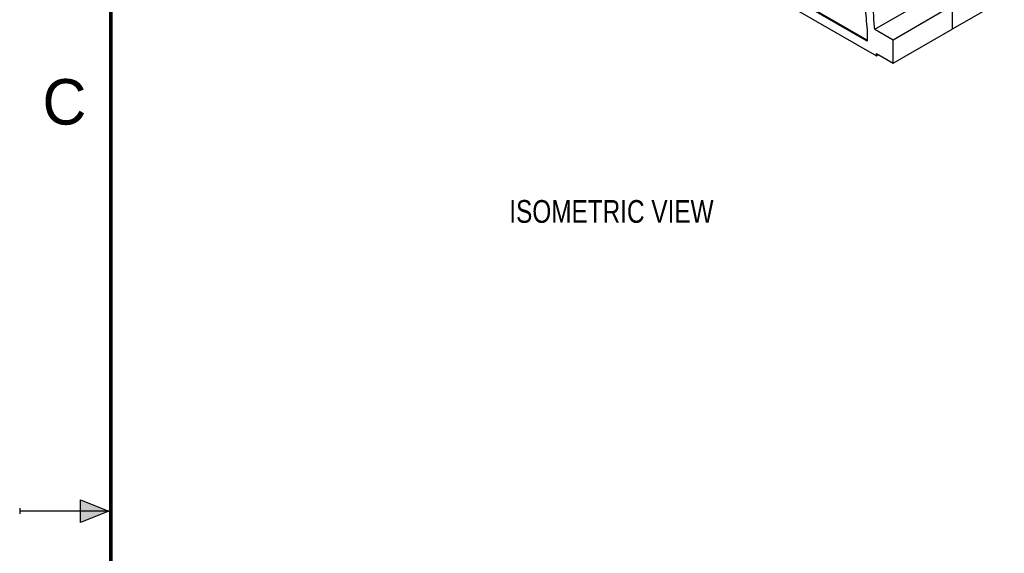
# Model space of a CAD drawing. Header units: inches. Extents: x 0 to 22, y 0 to 17.
# Tile 2 of 32: x 0 to 5.4, y 8.3 to 11.2. Entities that reach past the tile are written whole.
import ezdxf

# ---------------------------------------------------------------- set-up
doc = ezdxf.new("R2010")
doc.units = ezdxf.units.IN
doc.header["$LTSCALE"] = 1.21
doc.header["$MEASUREMENT"] = 0
doc.layers.get('0').update_dxf_attribs({"linetype": 'CONTINUOUS'})
doc.layers.add('DETAIL', color=7, linetype='CONTINUOUS')
doc.styles.get("Standard").update_dxf_attribs({"font": 'txt', "width": 0.8})
doc.styles.add('TEXTSTYLE_2', font='txt')

msp = doc.modelspace()

# ---------------------------------------------------------------- hatches: boundary and pattern name
at = {"linetype": 'CONTINUOUS'}
msp.add_hatch(color=2, dxfattribs=at).paths.add_polyline_path([(0.3337, 8.5625), (0.49, 8.5), (0.3337, 8.4375)])

# ---------------------------------------------------------------- linework, layer by layer
at = {"color": 7, "linetype": 'CONTINUOUS'}
for p, q in [((4.6551, 11.0835), (3.6826, 11.6449)), ((4.6551, 11.0899), (3.6882, 11.6482)), ((3.6382, 11.6191), (4.7052, 11.0031)), ((4.6965, 11.1495), (5.021, 11.3369)), ((5.4077, 11.3149), (5.1218, 11.1498)), ((4.797, 11.0915), (5.1215, 11.2788)), ((5.1218, 11.279), (5.1218, 11.1498)), ((4.6551, 11.1455), (4.6551, 11.0835)), ((4.6965, 11.1495), (4.797, 11.0915)), ((4.797, 10.9629), (5.1215, 11.1503)), ((4.797, 10.9629), (4.797, 11.0915)), ((4.7052, 11.016), (4.797, 10.9629)), ((4.7052, 11.0031), (4.7052, 11.016)), ((4.7052, 11.0031), (4.7163, 11.0095))]:
    msp.add_line(p, q, dxfattribs=at)
at = {"color": 2, "linetype": 'CONTINUOUS'}
for p, q in [((0.3337, 8.4375), (0.3337, 8.5625)), ((0.3337, 8.5625), (0.49, 8.5)), ((0, 8.515), (0, 8.485)), ((0.49, 8.5), (0, 8.5)), ((0.49, 8.5), (0.3337, 8.4375))]:
    msp.add_line(p, q, dxfattribs=at)
at = {"color": 7, "linetype": 'CONTINUOUS', "const_width": 0.02}
msp.add_lwpolyline([(0.5, 16.5), (0.5, 0.5)], dxfattribs=at)
at = {"color": 7, "linetype": 'CONTINUOUS'}
for points, knots in [([(4.6439, 11.3181), (4.6439, 11.3041), (4.6449, 11.2464), (4.6496, 11.1888), (4.6551, 11.1455)], [0, 0, 0, 0, 0.243354, 1, 1, 1, 1]), ([(4.6965, 11.1495), (4.6952, 11.1616), (4.6906, 11.2091), (4.6885, 11.2569), (4.6885, 11.2924)], [0, 0, 0, 0, 0.255859, 1, 1, 1, 1])]:
    msp.add_open_spline(points, degree=3, knots=knots, dxfattribs=at)

# ---------------------------------------------------------------- texts
at = {"color": 2, "linetype": 'CONTINUOUS', "insert": (0.125, 10.875), "char_height": 0.25, "width": 0.25, "attachment_point": 1, "line_spacing_factor": 0.9, "style": 'TEXTSTYLE_2'}
msp.add_mtext('C', dxfattribs=at)
at = {"layer": 'DETAIL', "color": 2, "linetype": 'CONTINUOUS', "insert": (2.6891, 10.2099), "char_height": 0.125, "width": 1.4, "attachment_point": 1, "line_spacing_factor": 0.9}
msp.add_mtext('ISOMETRIC VIEW', dxfattribs=at)

doc.saveas('drawing.dxf')
